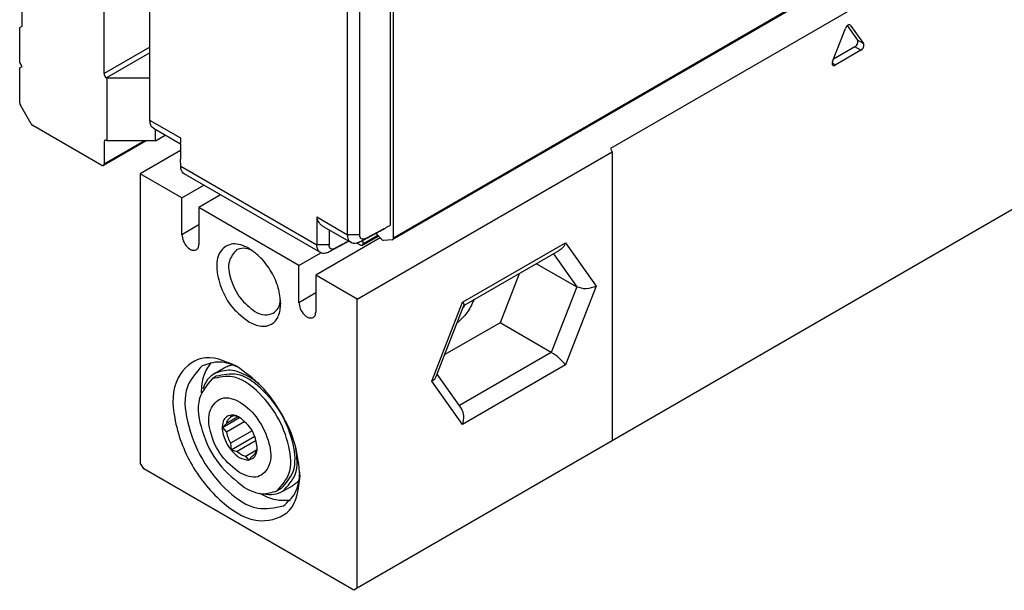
# Model space of a CAD drawing. Header units: millimetres. Extents: x -746 to 1306, y -530 to 1000.
# Tile 21 of 50: x 468 to 526, y -530 to -496. Entities that reach past the tile are written whole.
import ezdxf

# ---------------------------------------------------------------- set-up
doc = ezdxf.new("R2010")
doc.units = ezdxf.units.MM

# ---------------------------------------------------------------- blocks, each defined once
blk = doc.blocks.new('CABEZA_ROSCADA_REGLA_SV2-T__26', base_point=(475.2, -529.83))
at = {"color": 7, "linetype": 'Continuous'}
for p, q in [((530.637, -487.781), (502.777, -503.906)), ((515.799, -498.793), (516.554, -496.849)), ((516.663, -496.69), (517.261, -497.538)), ((516.86, -496.672), (516.832, -496.646)), ((516.86, -496.672), (517.615, -497.743)), ((517.108, -497.933), (515.851, -498.66)), ((517.461, -498.137), (515.952, -499.011)), ((477.564, -504.011), (475.2, -505.379)), ((502.777, -503.906), (502.867, -504.1)), ((487.928, -512.746), (502.867, -504.1)), ((502.867, -504.1), (502.867, -521.062)), ((530.637, -504.988), (502.867, -521.062)), ((477.639, -506.791), (475.2, -505.379)), ((475.2, -505.379), (475.2, -522.341)), ((477.639, -506.791), (478.923, -506.048)), ((477.639, -508.96), (477.639, -506.791)), ((479.913, -506.621), (478.629, -507.364)), ((478.629, -507.364), (478.629, -509.533)), ((484.498, -510.761), (478.629, -507.364)), ((489.265, -509.148), (485.488, -511.334)), ((484.498, -510.761), (485.782, -510.018)), ((494.177, -513.122), (499.77, -509.895)), ((484.498, -512.93), (484.498, -510.761)), ((498.444, -510.663), (500.795, -512.024)), ((485.488, -511.334), (485.488, -513.503)), ((487.928, -512.746), (485.488, -511.334)), ((497.41, -511.261), (496.299, -514.124)), ((487.928, -529.708), (487.928, -512.746)), ((492.562, -517.285), (494.177, -513.122)), ((496.299, -514.124), (493.061, -515.998)), ((499.305, -515.863), (496.299, -514.124)), ((479.56, -517.096), (480.126, -516.768)), ((479.66, -517.269), (479.413, -517.412)), ((494.038, -519.158), (492.617, -517.143)), ((480.913, -519.645), (480.248, -520.03)), ((480.528, -519.547), (480.5, -519.672)), ((480.658, -519.58), (480.5, -519.672)), ((480.887, -519.638), (480.528, -519.547)), ((480.017, -520.271), (481.027, -519.686)), ((480.248, -520.03), (480.017, -520.271)), ((481.339, -519.913), (480.248, -520.545)), ((480.017, -520.271), (480.248, -520.545)), ((481.766, -520.463), (480.5, -521.195)), ((480.528, -521.586), (481.919, -520.781)), ((480.5, -521.195), (480.528, -521.586)), ((482.001, -521.032), (480.887, -521.677)), ((502.867, -521.062), (487.928, -529.708)), ((480.528, -521.586), (480.887, -521.677)), ((482.024, -521.603), (481.392, -521.969)), ((481.392, -521.969), (481.553, -522.185)), ((481.553, -522.185), (481.779, -521.935)), ((481.779, -521.935), (481.791, -521.929)), ((482.031, -521.577), (482.059, -521.458)), ((475.412, -522.709), (475.2, -522.341)), ((487.716, -529.83), (475.412, -522.709)), ((483.567, -524.02), (484.133, -523.692)), ((483.467, -523.847), (483.22, -523.99)), ((487.928, -529.708), (487.716, -529.83))]:
    blk.add_line(p, q, dxfattribs=at)
at = {"color": 3, "linetype": 'Continuous'}
for p, q in [((517.615, -497.743), (517.261, -497.538)), ((517.461, -498.137), (517.108, -497.933)), ((515.952, -499.011), (515.771, -498.9)), ((478.629, -508.387), (477.639, -508.96)), ((494.099, -512.925), (500.141, -509.428)), ((500.141, -509.428), (501.937, -511.977)), ((499.432, -510.091), (500.795, -512.024)), ((500.795, -512.024), (499.305, -515.863)), ((501.937, -511.977), (500.141, -516.605)), ((484.498, -512.93), (485.488, -512.357)), ((492.303, -517.553), (494.099, -512.925)), ((499.305, -515.863), (493.914, -518.983)), ((500.141, -516.605), (494.099, -520.102)), ((494.099, -520.102), (492.303, -517.553))]:
    blk.add_line(p, q, dxfattribs=at)
at = {"color": 7, "linetype": 'Continuous'}
for centre, radius, start, end in [((480.641, -520.583), 0.976, 66.6939, 75.39585), ((482.254, -520.14), 2.047, 191.40002, 211.02773)]:
    blk.add_arc(centre, radius, start, end, dxfattribs=at)
for points, knots in [([(516.832, -496.646), (516.809, -496.641), (516.757, -496.627), (516.675, -496.675), (516.603, -496.748), (516.57, -496.815), (516.554, -496.849)], [0, 0, 0, 0, 0.0687906, 0.1567611, 0.2638863, 0.377522, 0.377522, 0.377522, 0.377522]), ([(517.108, -497.933), (517.139, -497.908), (517.205, -497.857), (517.263, -497.748), (517.296, -497.634), (517.272, -497.567), (517.261, -497.538)], [0, 0, 0, 0, 0.1182351, 0.2475505, 0.3654103, 0.4568815, 0.4568815, 0.4568815, 0.4568815]), ([(517.461, -498.137), (517.493, -498.113), (517.559, -498.062), (517.617, -497.953), (517.65, -497.839), (517.625, -497.772), (517.615, -497.743)], [0, 0, 0, 0, 0.1182351, 0.2475505, 0.3654103, 0.4568815, 0.4568815, 0.4568815, 0.4568815]), ([(515.799, -498.793), (515.791, -498.819), (515.775, -498.868), (515.774, -498.937), (515.79, -498.993), (515.815, -499.013), (515.827, -499.023)], [0, 0, 0, 0, 0.0814644, 0.1522636, 0.2038672, 0.2484781, 0.2484781, 0.2484781, 0.2484781]), ([(515.827, -499.023), (515.848, -499.029), (515.892, -499.04), (515.932, -499.021), (515.952, -499.011)], [0, 0, 0, 0, 0.0640434, 0.1297724, 0.1297724, 0.1297724, 0.1297724]), ([(477.639, -508.96), (477.659, -509.086), (477.699, -509.347), (477.917, -509.656), (478.192, -509.9), (478.398, -509.867), (478.485, -509.853)], [0, 0, 0, 0, 0.375138, 0.780565, 1.128475, 1.382089, 1.382089, 1.382089, 1.382089]), ([(478.485, -509.853), (478.526, -509.814), (478.618, -509.729), (478.625, -509.603), (478.629, -509.533)], [0, 0, 0, 0, 0.1629939, 0.3628017, 0.3628017, 0.3628017, 0.3628017]), ([(481.557, -509.752), (481.247, -509.608), (480.685, -509.347), (479.781, -509.877), (479.619, -510.951), (479.9, -512.113), (480.536, -513.279), (481.232, -513.82), (481.564, -514.078)], [0, 0, 0, 0, 0.967363, 1.757443, 2.725878, 3.976346, 5.346496, 6.597794, 6.597794, 6.597794, 6.597794]), ([(480.84, -509.851), (480.67, -510.061), (480.267, -510.558), (480.493, -511.661), (480.981, -512.713), (481.613, -513.221), (481.917, -513.465)], [0, 0, 0, 0, 0.7776, 1.843889, 3.087044, 4.238712, 4.238712, 4.238712, 4.238712]), ([(481.744, -509.87), (481.581, -509.809), (481.28, -509.696), (480.979, -509.802), (480.84, -509.851)], [0, 0, 0, 0, 0.5020418, 0.9296149, 0.9296149, 0.9296149, 0.9296149]), ([(483.438, -513.001), (483.406, -512.693), (483.339, -512.044), (482.911, -511.137), (482.338, -510.314), (481.808, -509.933), (481.557, -509.752)], [0, 0, 0, 0, 0.922974, 1.946044, 2.969113, 3.892087, 3.892087, 3.892087, 3.892087]), ([(500.141, -509.428), (500.096, -509.527), (500.01, -509.713), (499.847, -509.837), (499.77, -509.895)], [0, 0, 0, 0, 0.3192626, 0.6047194, 0.6047194, 0.6047194, 0.6047194]), ([(501.937, -511.977), (501.742, -512.055), (501.366, -512.205), (500.98, -512.083), (500.795, -512.024)], [0, 0, 0, 0, 0.609864, 1.175662, 1.175662, 1.175662, 1.175662]), ([(481.564, -514.078), (481.796, -514.19), (482.216, -514.393), (482.928, -514.281), (483.383, -513.723), (483.418, -513.257), (483.438, -513.001)], [0, 0, 0, 0, 0.759585, 1.378584, 1.996766, 2.754743, 2.754743, 2.754743, 2.754743]), ([(482.994, -513.573), (483.106, -513.477), (483.348, -513.269), (483.4, -512.952), (483.428, -512.78)], [0, 0, 0, 0, 0.4275732, 0.9296149, 0.9296149, 0.9296149, 0.9296149]), ([(484.498, -512.93), (484.518, -513.056), (484.558, -513.317), (484.776, -513.626), (485.051, -513.869), (485.257, -513.836), (485.344, -513.822)], [0, 0, 0, 0, 0.375138, 0.780565, 1.128475, 1.382089, 1.382089, 1.382089, 1.382089]), ([(494.757, -512.797), (494.638, -513.058), (494.404, -513.57), (493.988, -513.949), (493.784, -514.135)], [0, 0, 0, 0, 0.850111, 1.669388, 1.669388, 1.669388, 1.669388]), ([(494.099, -512.925), (494.127, -512.963), (494.172, -513.023), (494.176, -513.096), (494.177, -513.122)], [0, 0, 0, 0, 0.1380729, 0.2162045, 0.2162045, 0.2162045, 0.2162045]), ([(494.223, -513.106), (494.207, -513.133), (494.174, -513.188), (494.139, -513.242), (494.121, -513.268)], [0, 0, 0, 0, 0.096033, 0.191887, 0.191887, 0.191887, 0.191887]), ([(481.917, -513.465), (482.109, -513.563), (482.458, -513.739), (482.828, -513.624), (482.994, -513.573)], [0, 0, 0, 0, 0.617537, 1.120661, 1.120661, 1.120661, 1.120661]), ([(485.344, -513.822), (485.385, -513.784), (485.477, -513.699), (485.484, -513.573), (485.488, -513.503)], [0, 0, 0, 0, 0.1629939, 0.3628017, 0.3628017, 0.3628017, 0.3628017]), ([(480.843, -516.678), (480.142, -516.367), (478.853, -515.795), (477.015, -517.436), (477.117, -519.962), (478.095, -522.566), (479.866, -524.71), (482.004, -526.057), (484.343, -525.281), (484.489, -523.878), (484.569, -523.116)], [0, 0, 0, 0, 2.109858, 3.883301, 6.245637, 9.204459, 12.163281, 14.525617, 16.29906, 18.408918, 18.408918, 18.408918, 18.408918]), ([(500.141, -516.605), (500.022, -516.466), (499.778, -516.181), (499.465, -515.971), (499.305, -515.863)], [0, 0, 0, 0, 0.544, 1.122304, 1.122304, 1.122304, 1.122304]), ([(478.831, -516.651), (478.484, -517.042), (477.676, -517.95), (477.908, -520.084), (478.736, -522.195), (480.153, -523.964), (481.888, -525.228), (483.078, -524.98), (483.59, -524.874)], [0, 0, 0, 0, 1.510155, 3.517072, 5.920247, 8.323422, 10.330339, 11.840494, 11.840494, 11.840494, 11.840494]), ([(479.335, -516.463), (479.175, -516.711), (478.828, -517.248), (478.791, -517.889), (478.771, -518.235)], [0, 0, 0, 0, 0.868904, 1.887961, 1.887961, 1.887961, 1.887961]), ([(481.025, -516.788), (480.631, -516.613), (479.911, -516.294), (479.168, -516.54), (478.831, -516.651)], [0, 0, 0, 0, 1.238558, 2.269339, 2.269339, 2.269339, 2.269339]), ([(480.126, -516.768), (480.201, -516.73), (480.352, -516.652), (480.518, -516.618), (480.602, -516.601)], [0, 0, 0, 0, 0.2520761, 0.5070165, 0.5070165, 0.5070165, 0.5070165]), ([(484.569, -523.116), (484.506, -522.505), (484.373, -521.219), (483.527, -519.422), (482.39, -517.793), (481.341, -517.037), (480.843, -516.678)], [0, 0, 0, 0, 1.828534, 3.855369, 5.882204, 7.710739, 7.710739, 7.710739, 7.710739]), ([(479.56, -517.096), (479.409, -517.209), (479.095, -517.446), (478.948, -517.811), (478.871, -518.001)], [0, 0, 0, 0, 0.555662, 1.156696, 1.156696, 1.156696, 1.156696]), ([(483.22, -523.99), (483.497, -523.678), (484.144, -522.951), (483.958, -521.244), (483.296, -519.555), (482.162, -518.14), (480.774, -517.129), (479.822, -517.327), (479.413, -517.412)], [0, 0, 0, 0, 1.208124, 2.813658, 4.736198, 6.658738, 8.264271, 9.472395, 9.472395, 9.472395, 9.472395]), ([(481.564, -517.296), (481.206, -517.115), (480.557, -516.786), (479.869, -517), (479.56, -517.096)], [0, 0, 0, 0, 1.148906, 2.08495, 2.08495, 2.08495, 2.08495]), ([(483.467, -523.847), (483.745, -523.535), (484.391, -522.807), (484.206, -521.1), (483.543, -519.412), (482.409, -517.997), (481.022, -516.986), (480.069, -517.184), (479.66, -517.269)], [0, 0, 0, 0, 1.208124, 2.813658, 4.736198, 6.658738, 8.264271, 9.472395, 9.472395, 9.472395, 9.472395]), ([(482.168, -517.721), (482.07, -517.642), (481.878, -517.488), (481.667, -517.359), (481.564, -517.296)], [0, 0, 0, 0, 0.3760246, 0.7394445, 0.7394445, 0.7394445, 0.7394445]), ([(492.303, -517.553), (492.362, -517.516), (492.47, -517.447), (492.533, -517.335), (492.562, -517.285)], [0, 0, 0, 0, 0.2062327, 0.3781989, 0.3781989, 0.3781989, 0.3781989]), ([(479.413, -517.412), (479.112, -517.783), (478.4, -518.662), (478.798, -520.612), (479.661, -522.471), (480.779, -523.368), (481.316, -523.8)], [0, 0, 0, 0, 1.374363, 3.258967, 5.456172, 7.491677, 7.491677, 7.491677, 7.491677]), ([(481.033, -522.944), (481.401, -523.102), (482.084, -523.396), (482.966, -522.415), (482.791, -521.091), (482.178, -519.775), (481.234, -518.779), (479.97, -518.345), (479.105, -519.312), (479.281, -520.633), (479.857, -521.983), (480.65, -522.631), (481.033, -522.944)], [0, 0, 0, 0, 1.081612, 2.011886, 3.297102, 4.859806, 6.324148, 7.405858, 8.336175, 9.621289, 11.184019, 12.648433, 12.648433, 12.648433, 12.648433]), ([(480.528, -519.547), (480.429, -519.57), (480.223, -519.617), (480.022, -519.943), (479.987, -520.38), (480.104, -520.896), (480.291, -521.268), (480.446, -521.498), (480.501, -521.557), (480.528, -521.586)], [0, 0, 0, 0, 0.293826, 0.611788, 1.059243, 1.589034, 2.177319, 2.298316, 2.417979, 2.417979, 2.417979, 2.417979]), ([(481.027, -519.686), (480.943, -519.639), (480.787, -519.553), (480.609, -519.549), (480.528, -519.547)], [0, 0, 0, 0, 0.2843776, 0.5250599, 0.5250599, 0.5250599, 0.5250599]), ([(494.099, -520.102), (494.147, -519.931), (494.236, -519.608), (494.101, -519.302), (494.038, -519.158)], [0, 0, 0, 0, 0.5140954, 0.9715545, 0.9715545, 0.9715545, 0.9715545]), ([(480.488, -519.678), (480.433, -519.721), (480.316, -519.813), (480.271, -519.955), (480.248, -520.03)], [0, 0, 0, 0, 0.2047154, 0.4348749, 0.4348749, 0.4348749, 0.4348749]), ([(482.059, -521.458), (481.994, -521.1), (481.864, -520.385), (481.306, -519.919), (481.027, -519.686)], [0, 0, 0, 0, 1.055591, 2.109605, 2.109605, 2.109605, 2.109605]), ([(480.528, -521.586), (480.682, -521.766), (480.958, -522.088), (481.371, -522.155), (481.553, -522.185)], [0, 0, 0, 0, 0.685351, 1.221398, 1.221398, 1.221398, 1.221398]), ([(480.887, -521.677), (480.968, -521.745), (481.119, -521.872), (481.305, -521.938), (481.392, -521.969)], [0, 0, 0, 0, 0.3141407, 0.5877291, 0.5877291, 0.5877291, 0.5877291]), ([(481.553, -522.185), (481.696, -522.127), (482.014, -521.998), (482.043, -521.65), (482.059, -521.458)], [0, 0, 0, 0, 0.4296383, 0.9561781, 0.9561781, 0.9561781, 0.9561781]), ([(481.791, -521.929), (481.846, -521.885), (481.962, -521.794), (482.007, -521.652), (482.031, -521.577)], [0, 0, 0, 0, 0.2047154, 0.4348749, 0.4348749, 0.4348749, 0.4348749]), ([(483.567, -524.02), (483.855, -523.707), (484.517, -522.988), (484.394, -522.004), (484.325, -521.447)], [0, 0, 0, 0, 1.21958, 2.804765, 2.804765, 2.804765, 2.804765]), ([(483.59, -524.874), (483.854, -524.637), (484.438, -524.116), (484.52, -523.331), (484.564, -522.903)], [0, 0, 0, 0, 1.030781, 2.269339, 2.269339, 2.269339, 2.269339]), ([(484.516, -523.363), (484.459, -523.427), (484.347, -523.554), (484.204, -523.647), (484.133, -523.692)], [0, 0, 0, 0, 0.2549404, 0.5070165, 0.5070165, 0.5070165, 0.5070165]), ([(481.316, -523.8), (481.656, -523.972), (482.273, -524.284), (482.926, -524.081), (483.22, -523.99)], [0, 0, 0, 0, 1.09146, 1.980703, 1.980703, 1.980703, 1.980703]), ([(482.187, -524.137), (482.497, -524.292), (483.071, -524.579), (483.71, -524.545), (484.004, -524.53)], [0, 0, 0, 0, 1.018976, 1.887822, 1.887822, 1.887822, 1.887822]), ([(482.439, -524.166), (482.642, -524.195), (483.032, -524.249), (483.394, -524.094), (483.567, -524.02)], [0, 0, 0, 0, 0.601221, 1.157032, 1.157032, 1.157032, 1.157032])]:
    blk.add_open_spline(points, degree=3, knots=knots, dxfattribs=at)
blk.add_open_spline([(480.5, -519.672), (480.498, -519.673), (480.494, -519.675), (480.49, -519.677), (480.488, -519.678)], degree=3, dxfattribs=at)
blk = doc.blocks.new('REGLA_SV2-920-T__27', base_point=(475.761, -510.071))
at = {"color": 7, "linetype": 'Continuous'}
for p, q in [((1210.55, -92.214), (490.008, -509.245)), ((475.767, -502.254), (475.767, -480.701)), ((490.049, -509.154), (490.049, -485.01)), ((489.872, -508.398), (489.872, -485.973)), ((475.97, -502.708), (477.566, -503.632)), ((477.57, -504.928), (477.564, -504.523)), ((485.767, -510.01), (477.773, -505.383)), ((488.074, -508.967), (488.069, -507.763)), ((485.973, -508.498), (487.57, -509.422)), ((489.519, -508.602), (489.558, -508.568)), ((488.069, -508.986), (488.074, -508.967)), ((488.21, -509.59), (489.166, -509.037)), ((489.339, -509.23), (489.018, -508.872)), ((489.978, -509.255), (489.469, -509.299)), ((489.978, -509.255), (490.008, -509.245)), ((488.11, -509.58), (487.892, -509.454)), ((488.251, -509.285), (488.251, -509.499))]:
    blk.add_line(p, q, dxfattribs=at)
at = {"color": 3, "linetype": 'Continuous'}
for p, q in [((1210.591, -92.123), (490.049, -509.154)), ((477.57, -503.297), (475.767, -502.254)), ((477.57, -504.928), (485.557, -509.551)), ((485.557, -507.92), (487.36, -508.964)), ((488.074, -508.967), (487.36, -508.964)), ((488.067, -509.384), (488.423, -509.18)), ((488.251, -509.499), (489.126, -508.993)), ((486.27, -509.555), (485.557, -509.551)), ((486.264, -509.971), (486.62, -509.767))]:
    blk.add_line(p, q, dxfattribs=at)
at = {"color": 7, "linetype": 'Continuous'}
for points in [[(487.36, -508.964), (487.36, -507.168), (487.36, -503.575), (487.36, -498.187), (487.36, -492.799), (487.36, -489.207), (487.36, -487.411)], [(475.767, -502.268), (475.767, -502.266), (475.767, -502.261), (475.767, -502.256), (475.767, -502.254)], [(477.57, -504.943), (477.57, -504.94), (477.57, -504.935), (477.57, -504.931), (477.57, -504.928)], [(485.557, -507.92), (485.557, -507.929), (485.557, -507.947), (485.557, -507.964), (485.557, -507.973)], [(489.558, -508.568), (489.611, -508.539), (489.715, -508.483), (489.82, -508.427), (489.872, -508.398)]]:
    blk.add_open_spline(points, degree=3, dxfattribs=at)
for points, knots in [([(488.069, -507.763), (488.071, -506.167), (488.074, -502.977), (488.073, -497.99), (488.074, -492.802), (488.074, -489.21), (488.074, -487.414)], [0, 0, 0, 0, 4.785921, 9.571838, 14.960146, 20.348455, 20.348455, 20.348455, 20.348455]), ([(475.97, -502.708), (475.935, -502.682), (475.874, -502.636), (475.814, -502.53), (475.775, -502.41), (475.77, -502.317), (475.767, -502.268)], [0, 0, 0, 0, 0.1287643, 0.2269665, 0.3589376, 0.5050726, 0.5050726, 0.5050726, 0.5050726]), ([(477.566, -503.632), (477.567, -503.63), (477.567, -503.627), (477.569, -503.614), (477.568, -503.59), (477.57, -503.534), (477.57, -503.452), (477.57, -503.375), (477.57, -503.323), (477.57, -503.306), (477.57, -503.297)], [0, 0, 0, 0, 0.0055106, 0.0110212, 0.0386365, 0.0765796, 0.1811591, 0.2839439, 0.3082016, 0.3348846, 0.3348846, 0.3348846, 0.3348846]), ([(477.566, -503.632), (477.566, -503.643), (477.564, -503.666), (477.565, -503.825), (477.564, -504.111), (477.564, -504.385), (477.564, -504.523)], [0, 0, 0, 0, 0.0334594, 0.0679693, 0.4765977, 0.890534, 0.890534, 0.890534, 0.890534]), ([(477.773, -505.383), (477.738, -505.357), (477.677, -505.311), (477.613, -505.198), (477.577, -505.077), (477.572, -504.984), (477.57, -504.943)], [0, 0, 0, 0, 0.1287648, 0.2269673, 0.3812891, 0.5050079, 0.5050079, 0.5050079, 0.5050079]), ([(485.557, -507.973), (485.557, -508.1), (485.557, -508.354), (485.557, -508.745), (485.557, -509.143), (485.557, -509.415), (485.557, -509.551)], [0, 0, 0, 0, 0.381404, 0.762808, 1.170552, 1.578296, 1.578296, 1.578296, 1.578296]), ([(485.557, -507.973), (485.568, -508.021), (485.591, -508.12), (485.679, -508.26), (485.806, -508.392), (485.916, -508.461), (485.973, -508.498)], [0, 0, 0, 0, 0.1464903, 0.3036735, 0.4874866, 0.6918942, 0.6918942, 0.6918942, 0.6918942]), ([(486.27, -508.67), (486.27, -508.682), (486.27, -508.705), (486.27, -508.864), (486.27, -509.147), (486.27, -509.419), (486.27, -509.555)], [0, 0, 0, 0, 0.034696, 0.069392, 0.477136, 0.8848818, 0.8848818, 0.8848818, 0.8848818]), ([(488.067, -509.384), (488.189, -509.318), (488.433, -509.187), (488.797, -508.991), (489.159, -508.795), (489.399, -508.666), (489.519, -508.602)], [0, 0, 0, 0, 0.4158, 0.831604, 1.240278, 1.648953, 1.648953, 1.648953, 1.648953]), ([(488.423, -509.18), (488.544, -509.114), (488.788, -508.983), (489.098, -508.816), (489.355, -508.677), (489.491, -508.604), (489.558, -508.568)], [0, 0, 0, 0, 0.413506, 0.828983, 1.059307, 1.289631, 1.289631, 1.289631, 1.289631]), ([(487.57, -509.422), (487.533, -509.395), (487.469, -509.346), (487.402, -509.229), (487.366, -509.102), (487.362, -509.006), (487.36, -508.964)], [0, 0, 0, 0, 0.1362186, 0.2382907, 0.3990763, 0.5262079, 0.5262079, 0.5262079, 0.5262079]), ([(488.423, -509.18), (488.381, -509.198), (488.301, -509.233), (488.171, -509.208), (488.089, -509.11), (488.076, -509.03), (488.069, -508.986)], [0, 0, 0, 0, 0.1365618, 0.2565815, 0.3659911, 0.4975008, 0.4975008, 0.4975008, 0.4975008]), ([(489.469, -509.299), (489.447, -509.296), (489.395, -509.288), (489.359, -509.251), (489.339, -509.23)], [0, 0, 0, 0, 0.066415, 0.1511909, 0.1511909, 0.1511909, 0.1511909]), ([(490.008, -509.245), (490.02, -509.235), (490.046, -509.21), (490.048, -509.174), (490.049, -509.154)], [0, 0, 0, 0, 0.0465697, 0.1036576, 0.1036576, 0.1036576, 0.1036576]), ([(485.767, -510.01), (485.741, -509.991), (485.675, -509.946), (485.607, -509.837), (485.564, -509.698), (485.56, -509.602), (485.557, -509.551)], [0, 0, 0, 0, 0.0943155, 0.2383488, 0.3753432, 0.5263416, 0.5263416, 0.5263416, 0.5263416]), ([(487.432, -509.342), (487.359, -509.381), (487.214, -509.459), (486.947, -509.603), (486.63, -509.774), (486.386, -509.906), (486.264, -509.971)], [0, 0, 0, 0, 0.247406, 0.494812, 0.910616, 1.326416, 1.326416, 1.326416, 1.326416]), ([(486.62, -509.767), (486.578, -509.785), (486.498, -509.82), (486.366, -509.795), (486.281, -509.689), (486.274, -509.602), (486.27, -509.555)], [0, 0, 0, 0, 0.1365514, 0.2565789, 0.3734304, 0.5141403, 0.5141403, 0.5141403, 0.5141403]), ([(487.42, -509.336), (487.409, -509.342), (487.385, -509.355), (487.24, -509.433), (486.985, -509.571), (486.741, -509.702), (486.62, -509.767)], [0, 0, 0, 0, 0.0401894, 0.0803787, 0.4958555, 0.909364, 0.909364, 0.909364, 0.909364]), ([(488.067, -509.384), (488.035, -509.4), (487.974, -509.431), (487.855, -509.466), (487.714, -509.482), (487.616, -509.441), (487.57, -509.422)], [0, 0, 0, 0, 0.1066576, 0.2062192, 0.3703905, 0.5188611, 0.5188611, 0.5188611, 0.5188611]), ([(488.21, -509.59), (488.195, -509.595), (488.16, -509.606), (488.128, -509.589), (488.11, -509.58)], [0, 0, 0, 0, 0.0468022, 0.1042475, 0.1042475, 0.1042475, 0.1042475]), ([(488.251, -509.499), (488.25, -509.519), (488.248, -509.555), (488.222, -509.579), (488.21, -509.59)], [0, 0, 0, 0, 0.0570879, 0.1036576, 0.1036576, 0.1036576, 0.1036576]), ([(486.264, -509.971), (486.232, -509.987), (486.171, -510.018), (486.052, -510.054), (485.911, -510.069), (485.813, -510.029), (485.767, -510.01)], [0, 0, 0, 0, 0.1066576, 0.2062192, 0.3703905, 0.5188611, 0.5188611, 0.5188611, 0.5188611])]:
    blk.add_open_spline(points, degree=3, knots=knots, dxfattribs=at)
blk = doc.blocks.new('SOPORTE_SV2-T__28', base_point=(468.129, -504.915))
at = {"color": 7, "linetype": 'Continuous'}
for p, q in [((473.078, -499.507), (473.078, -481.077)), ((468.27, -496.724), (468.27, -484.166)), ((468.129, -496.806), (468.27, -496.724)), ((468.129, -498.844), (468.129, -496.806)), ((468.27, -499.089), (468.129, -498.844)), ((468.129, -499.17), (468.27, -499.089)), ((468.129, -501.223), (468.129, -499.17)), ((473.255, -499.773), (473.22, -499.752)), ((475.767, -499.773), (473.255, -499.773)), ((473.255, -503.442), (473.255, -499.773)), ((468.794, -502.444), (468.17, -501.362)), ((472.937, -504.889), (468.894, -502.549)), ((476.084, -503.442), (476.084, -502.774)), ((475.554, -503.442), (473.037, -504.899)), ((473.078, -503.503), (473.078, -504.808)), ((473.255, -503.442), (473.22, -503.422)), ((476.084, -503.442), (473.255, -503.442)), ((476.084, -503.442), (476.661, -503.108))]:
    blk.add_line(p, q, dxfattribs=at)
at = {"color": 3, "linetype": 'Continuous'}
for p, q in [((475.767, -497.951), (473.078, -499.507)), ((475.767, -498.278), (473.22, -499.752)), ((473.078, -504.808), (475.438, -503.442))]:
    blk.add_line(p, q, dxfattribs=at)
at = {"color": 7, "linetype": 'Continuous'}
for centre, radius, start, end in [((473.362, -499.507), 0.283, 180.03061, 239.96946), ((468.409, -501.216), 0.281, 181.54852, 211.57133), ((469.042, -502.31), 0.281, 208.4464, 238.40741)]:
    blk.add_arc(centre, radius, start, end, dxfattribs=at)
for points, knots in [([(473.22, -503.422), (473.182, -503.41), (473.105, -503.386), (473.087, -503.464), (473.078, -503.503)], [0, 0, 0, 0, 0.1004866, 0.2007694, 0.2007694, 0.2007694, 0.2007694]), ([(472.937, -504.889), (472.955, -504.898), (472.987, -504.915), (473.022, -504.904), (473.037, -504.899)], [0, 0, 0, 0, 0.0574453, 0.1042475, 0.1042475, 0.1042475, 0.1042475]), ([(473.037, -504.899), (473.049, -504.888), (473.075, -504.864), (473.077, -504.828), (473.078, -504.808)], [0, 0, 0, 0, 0.0465697, 0.1036576, 0.1036576, 0.1036576, 0.1036576])]:
    blk.add_open_spline(points, degree=3, knots=knots, dxfattribs=at)
blk = doc.blocks.new('REGLA_SV2-920-T__29', base_point=(468.129, -529.83))
for name, p in [('SOPORTE_SV2-T__28', (468.129, -504.915)), ('REGLA_SV2-920-T__27', (475.761, -510.071)), ('CABEZA_ROSCADA_REGLA_SV2-T__26', (475.2, -529.83))]:
    blk.add_blockref(name, p)
blk = doc.blocks.new('Iso3', base_point=(539.9, -465.5))
blk.add_blockref('REGLA_SV2-920-T__29', (468.129, -529.83))

msp = doc.modelspace()

# ---------------------------------------------------------------- block references
msp.add_blockref('Iso3', (539.9, -465.5))

doc.saveas('drawing.dxf')
